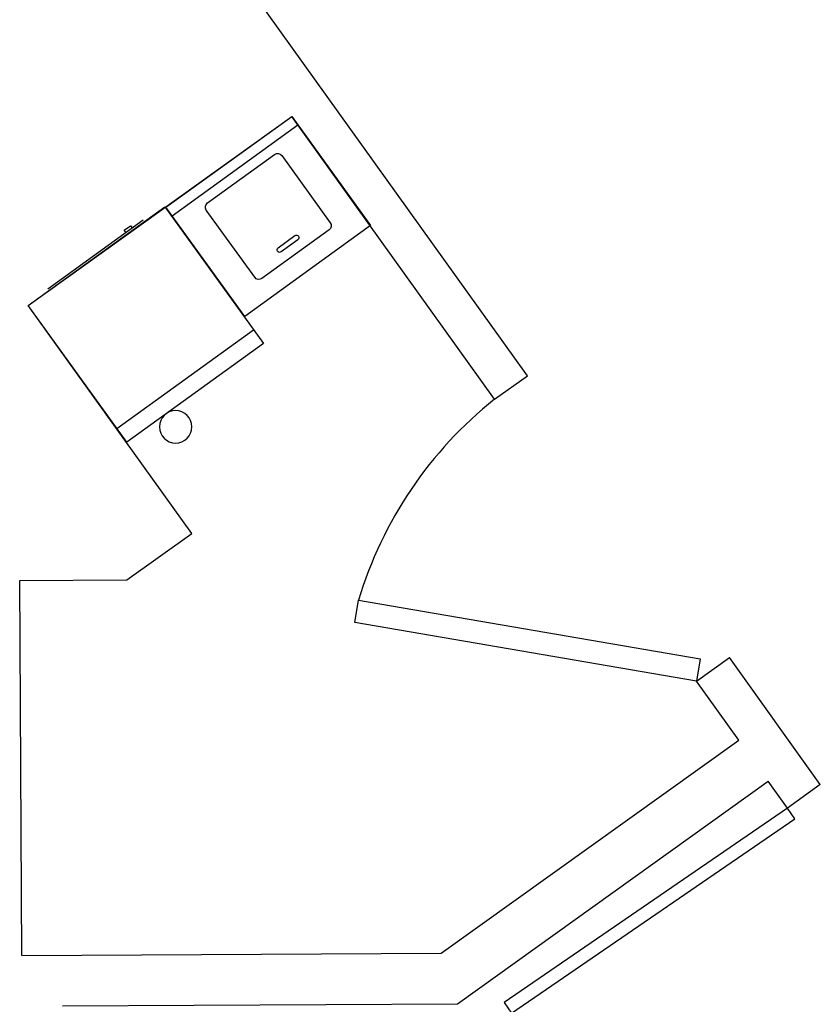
# Model space of a CAD drawing. Header units: inches. Extents: x -3371 to 2763, y -983 to 646.
# Tile 6 of 96: x -2275 to -2195, y -543 to -446. Entities that reach past the tile are written whole.
import ezdxf

# ---------------------------------------------------------------- set-up
doc = ezdxf.new("R2010")
doc.units = ezdxf.units.IN
doc.header["$LTSCALE"] = 12
doc.header["$MEASUREMENT"] = 0
doc.layers.add('0EMPORARY', color=7, linetype='Continuous')
doc.layers.add('White', color=7, linetype='Continuous')

# ---------------------------------------------------------------- blocks, each defined once
blk = doc.blocks.new('Dryer')
at = {"layer": '0EMPORARY', "color": 7, "linetype": 'Continuous'}
for p, q in [((5, 13), (5, -13)), ((31, 13), (5, 13)), ((7.6, -13), (7.6, 13)), ((31, -13), (31, 13)), ((31.25, 9.090682), (31.25, -9.090682)), ((31.728227, 7.017369), (31.25, 7.017369)), ((31.728227, 5.821226), (31.728227, 7.017369)), ((31.25, 5.821226), (31.728227, 5.821226)), ((5, -13), (31, -13))]:
    blk.add_line(p, q, dxfattribs=at)
blk.add_circle((2.5, -5.520038), 2.5, dxfattribs=at)
blk = doc.blocks.new('Washer')
at = {"layer": '0EMPORARY', "color": 7, "linetype": 'Continuous'}
for p, q in [((26, 15), (0, 15)), ((0, 15), (0, -15)), ((2, 15), (2, -15)), ((26, -15), (26, 15)), ((4, 8), (4, -8)), ((21, 9), (5, 9)), ((22, -8), (22, 8)), ((19, 2), (19, -2)), ((19.5, 2.5), (19.5, 2.5)), ((20, -2), (20, 2)), ((19.5, -2.5), (19.5, -2.5)), ((5, -9), (21, -9)), ((0, -15), (26, -15))]:
    blk.add_line(p, q, dxfattribs=at)
for centre, radius, start, end in [((5, 8), 1, 90, 180), ((21, 8), 1, 0, 90), ((19.5, 2), 0.5, 90, 180), ((19.5, 2), 0.5, 0, 90), ((19.5, -2), 0.5, 180, 270), ((19.5, -2), 0.5, 270, 0), ((5, -8), 1, 180, 270), ((21, -8), 1, 270, 0)]:
    blk.add_arc(centre, radius, start, end, dxfattribs=at)

msp = doc.modelspace()

# ---------------------------------------------------------------- linework, layer by layer
at = {"layer": 'White', "color": 7}
for p, q in [((-2224.422, -480.995), (-2256.705, -435.946)), ((-2273.808, -474.038), (-2247.724, -455.345)), ((-2227.673, -483.325), (-2247.724, -455.345)), ((-2257.637, -496.602), (-2273.808, -474.038)), ((-2227.673, -483.325), (-2224.422, -480.995)), ((-2264.053, -501.2), (-2257.637, -496.602)), ((-2274.659, -501.256), (-2264.053, -501.2)), ((-2274.463, -538.367), (-2274.659, -501.256)), ((-2274.659, -501.256), (-2274.659, -501.256)), ((-2207.683, -511.218), (-2204.432, -508.888)), ((-2195.434, -521.445), (-2204.432, -508.888)), ((-2203.501, -517.054), (-2207.683, -511.218)), ((-2232.937, -538.149), (-2203.501, -517.054)), ((-2231.319, -543.14), (-2200.589, -521.118)), ((-2198.685, -523.775), (-2200.589, -521.118)), ((-2195.434, -521.445), (-2198.685, -523.775)), ((-2274.463, -538.367), (-2232.937, -538.149)), ((-2270.437, -543.346), (-2231.319, -543.14))]:
    msp.add_line(p, q, dxfattribs=at)
at = {"layer": 'White', "color": 7, "linetype": 'Continuous'}
for points in [[(-2207.683, -511.218), (-2241.506, -505.419), (-2241.129, -503.216), (-2207.306, -509.015)], [(-2198.685, -523.775), (-2226.725, -543.004), (-2226, -544.061), (-2197.96, -524.833)]]:
    msp.add_lwpolyline(points, close=True, dxfattribs=at)
msp.add_arc((-2202.733, -514.693), 40.074, 128.48746, 163.35833, dxfattribs=at)

# ---------------------------------------------------------------- block references
at = {"layer": 'White', "color": 7}
for name, p, xscale, yscale, zscale, rotation in [('Washer', (-2253.953, -459.839), -0.5120104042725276, 0.5120104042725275, 0.5120104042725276, 125.8115905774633), ('Dryer', (-2255.419, -485.279), -0.6412550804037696, 0.6412550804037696, 0.6412550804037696, 305.8347479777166)]:
    msp.add_blockref(name, p, dxfattribs=dict(at, xscale=xscale, yscale=yscale, zscale=zscale, rotation=rotation))

doc.saveas('drawing.dxf')
